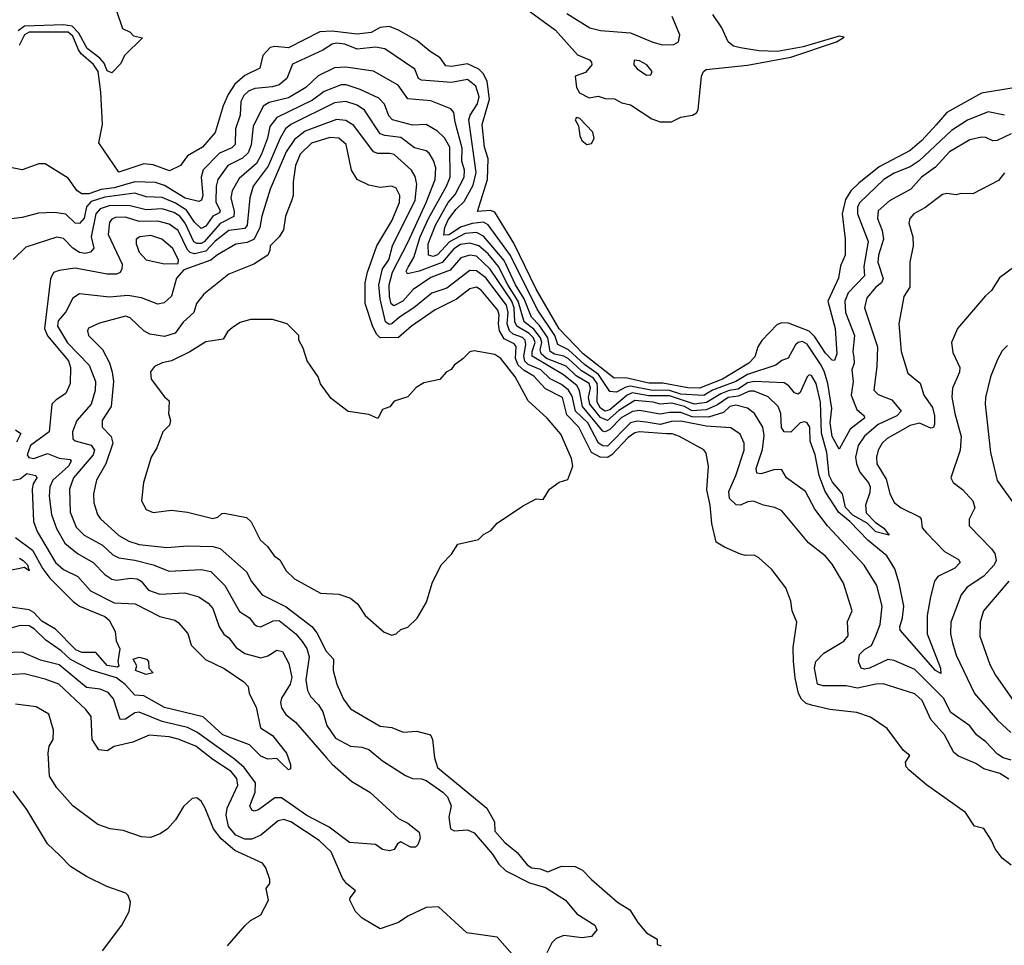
# Model space of a CAD drawing. Extents: x 1678431 to 1860718, y 384618 to 522882.
# Tile 44 of 256: x 1751564 to 1755855, y 422638 to 426671. Entities that reach past the tile are written whole.
import ezdxf

# ---------------------------------------------------------------- set-up
doc = ezdxf.new("R2010")
doc.units = 0

msp = doc.modelspace()

# ---------------------------------------------------------------- linework, layer by layer
at = {"layer": '0CON10XD'}
for points in [[(1751985, 426709.1), (1752011.9, 426631.9), (1752045, 426616.4), (1752060, 426600), (1752098.3, 426591.7), (1752020, 426515), (1752005, 426480), (1751965, 426440), (1751945, 426448.8), (1751932.1, 426482.1), (1751912.9, 426502.9), (1751858.4, 426545), (1751822, 426612), (1751792.8, 426642.8), (1751755, 426648.2), (1751585, 426642.7), (1751557.3, 426622.7)], [(1753775.8, 426715.8), (1753898.2, 426625), (1753995, 426517.2), (1754046.3, 426496.3), (1754056.1, 426486.1), (1754056.9, 426475), (1754029.1, 426440.9), (1753984, 426425), (1753990, 426375), (1754003, 426353), (1754045, 426331.2), (1754085, 426337.5), (1754115, 426327.5), (1754155.6, 426325.6), (1754188.2, 426308.2), (1754225, 426300), (1754319.1, 426239.1), (1754355, 426225.8), (1754404.3, 426225.7), (1754445, 426245.7), (1754495.6, 426254.4), (1754513.3, 426265), (1754521.2, 426278.8), (1754534.8, 426425), (1754543.6, 426445), (1754555, 426453.9), (1754735, 426472.5), (1754925, 426507.3), (1755123.8, 426575), (1755156.7, 426595), (1755135, 426599.1), (1754978, 426552), (1754867, 426533), (1754785.2, 426535.2), (1754705, 426548.9), (1754675, 426555.6), (1754650.8, 426575), (1754624.2, 426635), (1754585, 426694.3)], [(1753947.5, 426697.5), (1754048.4, 426635), (1754095, 426624), (1754225, 426613.2), (1754322.4, 426572.4), (1754365, 426560.9), (1754415, 426563.1), (1754434.7, 426575), (1754441.3, 426605), (1754407.6, 426685)], [(1755896.1, 426373.9), (1755755, 426351.3), (1755605, 426267.2), (1755557.4, 426212.6), (1755495, 426144.2), (1755445, 426100.5), (1755309.8, 426030.2), (1755221.1, 425958.9), (1755185.3, 425924.7), (1755162, 425888), (1755148.4, 425825), (1755161.3, 425715), (1755161.5, 425645), (1755141.5, 425598.5), (1755131.9, 425545), (1755086.1, 425445), (1755117.5, 425325), (1755124.8, 425215), (1755115, 425186), (1755105, 425186.9), (1755075, 425217.3), (1755029, 425289), (1755005, 425313.8), (1754915, 425348.9), (1754885, 425350), (1754865, 425343.5), (1754797.4, 425272.6), (1754780.9, 425245), (1754767.8, 425202.2), (1754741.5, 425175), (1754626, 425105), (1754526.2, 425065), (1754475, 425066.9), (1754366.8, 425086.8), (1754305, 425087.6), (1754205, 425110.6), (1754155, 425109.1), (1754018.7, 425215), (1753915, 425323.3), (1753815, 425496.1), (1753717.7, 425697.7), (1753635, 425832.4), (1753615, 425840.2), (1753559.2, 425835), (1753602.6, 425975), (1753605.8, 426065), (1753589.4, 426115), (1753579.4, 426215), (1753610.5, 426325), (1753601.5, 426401.5), (1753585.1, 426435.1), (1753565, 426455.7), (1753515, 426478.7), (1753445, 426467.3), (1753420.5, 426470.5), (1753396.6, 426505), (1753352.2, 426532.2), (1753295, 426580), (1753215.2, 426625.2), (1753175, 426641), (1753135, 426637.3), (1753095, 426615.2), (1753035, 426608.2), (1752925, 426620.7), (1752872.2, 426617.8), (1752735, 426547.7), (1752675, 426554.4), (1752655, 426549.7), (1752623.9, 426515), (1752610.6, 426459.4), (1752545, 426427.8), (1752500.6, 426389.4), (1752471.9, 426345), (1752449.8, 426295), (1752415, 426178.9), (1752360.4, 426115), (1752295, 426077.7), (1752264.2, 426035.8), (1752217.1, 426012.9), (1752145, 426039), (1752105, 426043), (1751996.2, 426006.2), (1751908, 426135), (1751924.6, 426215), (1751917.6, 426355), (1751905.2, 426445), (1751885, 426476.4), (1751831.5, 426521.5), (1751819.8, 426539.8), (1751795, 426598.6), (1751775, 426617.1), (1751605, 426616), (1751585, 426604.8), (1751560.9, 426559.1)], [(1755199.3, 425199.3), (1755199.8, 425175), (1755190.6, 425145), (1755196.2, 425095), (1755188.1, 425035), (1755211.8, 424971.8), (1755243.6, 424945), (1755245.3, 424935), (1755182.9, 424887.1), (1755135, 424798.9), (1755105.1, 424855.1), (1755095.6, 424915), (1755103.6, 424976.4), (1755085.3, 425085), (1755070.5, 425135), (1755057.2, 425165), (1754995, 425256.5), (1754975, 425269.4), (1754956.4, 425265), (1754945, 425254.2), (1754913.2, 425196.8), (1754885, 425185.4), (1754858.5, 425165), (1754735, 425124.5), (1754684.8, 425095), (1754583.5, 425056.5), (1754545, 425033.5), (1754445, 425039), (1754395, 425055.7), (1754315, 425056.2), (1754225, 425073.5), (1754205, 425070.2), (1754165, 425047.4), (1754135, 425050.6), (1754085.5, 425125.5), (1754025, 425169.2), (1753955, 425232.6), (1753909.3, 425255), (1753895.3, 425295), (1753819.1, 425409.1), (1753703.1, 425643.1), (1753605, 425777.7), (1753585, 425788.1), (1753535, 425782.7), (1753485, 425766.4), (1753435, 425733), (1753412.7, 425732.7), (1753416.4, 425765), (1753431.3, 425798.7), (1753465, 425844.4), (1753501.4, 425878.6), (1753539.5, 425950.5), (1753553.5, 426005), (1753521.2, 426235), (1753527.3, 426255), (1753559.5, 426305), (1753565.6, 426335), (1753551.4, 426381.4), (1753515, 426410), (1753445, 426397.6), (1753315, 426407.2), (1753301.1, 426415), (1753286, 426456), (1753155, 426544.7), (1753115, 426551.3), (1753035, 426542.6), (1752980.6, 426565), (1752945, 426569), (1752925, 426564.1), (1752885, 426537.9), (1752752.8, 426477.2), (1752728.4, 426415), (1752695, 426387.6), (1752665, 426378.5), (1752588.9, 426371.1), (1752560.8, 426359.2), (1752539.8, 426340.2), (1752527.5, 426315), (1752525.2, 426255), (1752504.1, 426195), (1752502.8, 426127.2), (1752487.7, 426112.3), (1752435, 426088.7), (1752363.5, 426016.5), (1752354.4, 425985), (1752361.9, 425905), (1752355.9, 425884.1), (1752345, 425878.8), (1752285, 425892.7), (1752195, 425948.5), (1752155, 425962), (1752065, 425964.6), (1751975, 425938.2), (1751918.3, 425931.7), (1751865, 425912.3), (1751835, 425911.9), (1751814.5, 425925), (1751775, 425981.1), (1751675, 426042.9), (1751647.7, 426042.3), (1751573.9, 426016.1), (1751455, 426039.4)], [(1755885, 426173.2), (1755824, 426144), (1755805, 426142.7), (1755775, 426157.3), (1755755, 426159.4), (1755705, 426147.1), (1755616.6, 426095), (1755555, 426028.1), (1755494, 425985), (1755447.6, 425932.4), (1755355, 425882.1), (1755305, 425837.8), (1755302.7, 425805), (1755322.3, 425752.3), (1755328.8, 425715), (1755306.3, 425645), (1755303.8, 425615), (1755326.2, 425543.8), (1755319.3, 425525), (1755294.7, 425505), (1755255, 425458.5), (1755244.8, 425415), (1755302, 425245), (1755299.9, 425160.1), (1755286, 425056), (1755305, 425037.3), (1755364, 425014), (1755405.4, 424965), (1755386.1, 424945), (1755305, 424907.3), (1755245, 424856.1), (1755217.2, 424815), (1755206.8, 424765), (1755210.2, 424735), (1755225, 424699.2), (1755262.9, 424652.9), (1755270.7, 424635), (1755268.6, 424611.3), (1755249.8, 424555), (1755252.6, 424522.6), (1755291.8, 424481.8), (1755329.1, 424455), (1755352.5, 424425), (1755295, 424439.5), (1755257.8, 424477.8), (1755195, 424512.6), (1755162.9, 424545), (1755149.3, 424605), (1755132.1, 424625), (1755105.5, 424655.5), (1755092.2, 424685), (1755081.6, 424785), (1755058.6, 424868.6), (1755053.1, 425005), (1755034.3, 425085), (1755015, 425120.5), (1755005, 425123.3), (1754995, 425114.5), (1754965, 425046.9), (1754955, 425039.2), (1754940, 425045), (1754916, 425076), (1754895, 425088.8), (1754765, 425094.7), (1754735, 425087.9), (1754695, 425061), (1754655, 425055.4), (1754618.9, 425041.1), (1754556.5, 425003.5), (1754505, 424995.9), (1754395, 425031.4), (1754305, 425031.9), (1754233.1, 425045), (1754210.8, 425035), (1754135, 424971.1), (1754115, 424964.7), (1754095, 424978.3), (1754080.5, 425005), (1754081.8, 425068.2), (1754079.7, 425085), (1754065, 425108.6), (1754011.6, 425141.6), (1753955, 425193.9), (1753935, 425205.3), (1753895, 425213.1), (1753875.6, 425225.6), (1753865.4, 425285), (1753828.8, 425338.8), (1753793.8, 425375), (1753762.2, 425455), (1753724.9, 425515), (1753675, 425621.2), (1753585, 425728.1), (1753554.4, 425744.4), (1753505, 425739.9), (1753437.4, 425702.6), (1753385, 425646.6), (1753365, 425638.9), (1753344.8, 425645), (1753343.2, 425695), (1753375.4, 425775), (1753430.7, 425875), (1753461, 425909), (1753500.7, 425985), (1753501.8, 426015), (1753490.9, 426055), (1753491.8, 426111.8), (1753461.1, 426225), (1753455.9, 426265.9), (1753442.2, 426282.2), (1753355, 426318.1), (1753255, 426325.9), (1753213.8, 426385), (1753105, 426446.9), (1752985, 426464.8), (1752935, 426460.8), (1752864.2, 426425.8), (1752810.9, 426375), (1752735, 426330.3), (1752650.4, 426309.6), (1752625, 426294.6), (1752580.7, 426205), (1752572.3, 426125), (1752559.3, 426090.7), (1752535, 426066.9), (1752470.5, 426035), (1752427.1, 425975), (1752419.7, 425945), (1752418, 425878), (1752437.5, 425837.5)], [(1754295, 426428.9), (1754315, 426430.8), (1754319.4, 426445), (1754296.9, 426475), (1754265, 426491.8), (1754241.2, 426495), (1754240.9, 426475), (1754255, 426457.5), (1754295, 426428.9)], [(1755856, 426004), (1755829.1, 425970.9), (1755717.8, 425912.2), (1755667, 425913), (1755645, 425907.5), (1755605, 425914), (1755585, 425909.2), (1755508.4, 425851.6), (1755460.8, 425825), (1755442.9, 425805), (1755438.8, 425785), (1755455.8, 425725), (1755457.5, 425685), (1755442.9, 425615), (1755443.5, 425505), (1755416.7, 425465), (1755395.6, 425345), (1755405.3, 425225), (1755435, 425130.8), (1755487.7, 425087.7), (1755503.4, 425035), (1755541.2, 424981.2), (1755551.2, 424945), (1755551.3, 424908.7), (1755546, 424894), (1755535, 424891.4), (1755485, 424912.9), (1755445, 424902), (1755345, 424845.8), (1755322.5, 424825), (1755305.2, 424794.8), (1755297.5, 424765), (1755299.8, 424735), (1755339.4, 424669.4), (1755355.7, 424605.7), (1755375, 424566.7), (1755405, 424543.8), (1755485.5, 424505), (1755492.1, 424495), (1755497.2, 424457.2), (1755515, 424434.3), (1755593.8, 424353.8), (1755655, 424319.4), (1755662.9, 424305), (1755638.7, 424281.3), (1755565, 424244.7), (1755551.1, 424225), (1755533.2, 424156.8), (1755519.2, 424075), (1755518.4, 423995), (1755576.7, 423845), (1755578.5, 423821.5), (1755555, 423835.4), (1755401.2, 424011.2), (1755399.2, 424025), (1755411.6, 424065), (1755416.9, 424115), (1755396.3, 424215), (1755378.3, 424278.3), (1755342.5, 424335), (1755261.6, 424401.6), (1755181.5, 424485), (1755133.8, 424523.8), (1755074.2, 424615), (1755047.3, 424685), (1755031, 424775), (1755008, 424835), (1755006.6, 424895), (1754995, 424914.2), (1754985, 424919), (1754965, 424913.9), (1754925, 424874.1), (1754895, 424875.5), (1754884.1, 424894.1), (1754880.8, 424955), (1754869.6, 424985), (1754825, 425026.9), (1754765, 425052.4), (1754745, 425052.2), (1754695, 425029.8), (1754652, 425025), (1754605, 424992.5), (1754555, 424971.5), (1754495, 424967.1), (1754461.2, 424985), (1754405, 424999.6), (1754355, 424995.1), (1754324, 425004), (1754245, 425011.9), (1754175, 424967.8), (1754125, 424924), (1754095, 424937.5), (1754048.9, 424995), (1754043.3, 425025), (1754051.4, 425065), (1754045, 425085.1), (1753988.5, 425118.5), (1753945, 425161.2), (1753859.3, 425195), (1753835.9, 425215), (1753832.7, 425232.7), (1753839.9, 425265), (1753834.1, 425285), (1753805, 425322.4), (1753762.5, 425355), (1753736.1, 425445), (1753690.5, 425515), (1753649.7, 425595), (1753605, 425650.4), (1753565, 425685.4), (1753525, 425697), (1753485, 425691), (1753455, 425672.2), (1753405, 425612.9), (1753304.6, 425575), (1753253.3, 425563.3), (1753248.3, 425575), (1753257, 425593), (1753281.2, 425635), (1753308.9, 425725), (1753344.9, 425805.1), (1753424, 425945), (1753440.1, 425985), (1753438.6, 426115), (1753415, 426155.9), (1753385, 426184.7), (1753335, 426214), (1753275, 426211.4), (1753188.9, 426235), (1753172.4, 426252.4), (1753153.4, 426303.4), (1753129.2, 426329.2), (1753047.5, 426367.5), (1752986.5, 426386.6), (1752965, 426387), (1752891.3, 426358.7), (1752839.3, 426320.7), (1752684.7, 426245.3), (1752654.1, 426205), (1752643.6, 426155), (1752617.6, 426085)], [(1755885.4, 423444.6), (1755850.5, 423455), (1755825, 423470.9), (1755773.7, 423523.7), (1755734.1, 423554.1), (1755703.9, 423593.9), (1755622, 423652), (1755590, 423715), (1755465, 423839.3), (1755375, 423878.2), (1755346.7, 423883.3), (1755267.8, 423845), (1755245, 423840.7), (1755231.1, 423845), (1755219.1, 423875), (1755223.5, 423905), (1755245, 423926.8), (1755276.5, 423943.5), (1755295, 423985.5), (1755313.2, 424035), (1755322.9, 424115), (1755298.8, 424205), (1755244.1, 424294.1), (1755084, 424465), (1755028.6, 424538.6), (1754988.9, 424615), (1754905.6, 424675), (1754885, 424709.2), (1754855, 424710.4), (1754795, 424691.8), (1754775.6, 424695.6), (1754773.9, 424715), (1754801.3, 424798.7), (1754808.7, 424858.7), (1754801.9, 424895), (1754766.7, 424955), (1754735, 424977.9), (1754685, 424991.1), (1754658.8, 424985), (1754630.8, 424959.2), (1754565, 424938.9), (1754495, 424940.7), (1754445, 424959.1), (1754395, 424958.9), (1754355, 424951.7), (1754265, 424967.7), (1754235, 424963), (1754185, 424935.6), (1754135, 424884.6), (1754115, 424875.4), (1754105, 424877.6), (1754016.5, 424985), (1754004, 425054), (1753993.1, 425075), (1753933.1, 425123.1), (1753797.7, 425205), (1753797.4, 425225), (1753809.8, 425265), (1753803.6, 425285), (1753784.2, 425304.2), (1753730.4, 425335), (1753721.8, 425355), (1753719.1, 425415), (1753707.9, 425445), (1753614.5, 425584.5), (1753555, 425639.9), (1753525, 425644.3), (1753486.9, 425633.1), (1753440, 425580), (1753355, 425548.1), (1753279, 425495), (1753234, 425445), (1753193.8, 425423.8), (1753182.9, 425432.9), (1753175.5, 425465), (1753174.4, 425515), (1753188.9, 425571.1), (1753257, 425703), (1753335.6, 425875), (1753373.7, 425975), (1753377.2, 426025), (1753367.4, 426057.4), (1753348.8, 426088.8), (1753335, 426099.1), (1753285, 426112.9), (1753225, 426158.1), (1753155, 426166.2), (1753135, 426173.9), (1753067.1, 426277.1), (1753035, 426298.8), (1752985, 426315.2), (1752935, 426308.3), (1752745.3, 426215), (1752721.9, 426195), (1752699, 426155), (1752646.9, 426033), (1752581.7, 425945), (1752566.3, 425895), (1752554.5, 425775), (1752545, 425761.3), (1752475, 425752.2), (1752415, 425706.1), (1752375, 425661.8), (1752325, 425650.6), (1752306.2, 425656.2), (1752295, 425668.1), (1752255, 425751.9), (1752215, 425780.2), (1752165, 425793.2), (1752085, 425791.2), (1752025, 425810.9), (1751981.1, 425808.9), (1751965, 425802.4), (1751955, 425788.9), (1751949.6, 425735), (1752010, 425605), (1752009.5, 425585), (1752000.9, 425569.1), (1751985, 425561.8), (1751945, 425562.7), (1751805, 425588.4), (1751735, 425577.5), (1751711.2, 425568.8), (1751698.2, 425541.8), (1751672.4, 425325), (1751684.1, 425294.1), (1751775.7, 425185), (1751784.7, 425155), (1751783.8, 425085), (1751765, 425042.5), (1751721.9, 425015), (1751704.3, 424995), (1751691.6, 424875), (1751610.3, 424815), (1751596.4, 424775), (1751603.8, 424763.8), (1751625, 424759.4), (1751685, 424780.7), (1751735, 424761), (1751782.9, 424755), (1751787.9, 424747.9), (1751775.9, 424725), (1751707.9, 424665), (1751695.2, 424635), (1751692.1, 424595), (1751702, 424515), (1751724.4, 424454.4), (1751760.1, 424390.1), (1751815.1, 424345.1), (1751884, 424305), (1751935, 424253.1), (1751965, 424233.5), (1751985, 424229), (1752045, 424237.6), (1752075, 424234.2), (1752092.9, 424225), (1752125, 424185.8), (1752175, 424167), (1752283.6, 424173.7), (1752345, 424156.2), (1752385, 424128.2), (1752406, 424105), (1752433.6, 424025), (1752453.9, 423993.9), (1752475, 423977.1), (1752506.7, 423935), (1752545, 423908.6), (1752615, 423890.3), (1752645, 423899.7), (1752685, 423923.4), (1752708.3, 423918.3), (1752737.3, 423865), (1752749.2, 423805), (1752742.7, 423775), (1752704.1, 423715), (1752700.3, 423695), (1752705, 423672.9), (1752724, 423644), (1752765, 423610.4), (1752901.1, 423455), (1752925, 423426.3), (1753010.9, 423350.9), (1753089.5, 423305), (1753215, 423190), (1753255, 423170), (1753305, 423131.2), (1753309.5, 423105), (1753298.5, 423075), (1753288, 423065), (1753267.5, 423065), (1753225, 423088.6), (1753209.7, 423080.3), (1753196.2, 423055), (1753175, 423049.5), (1753145.5, 423055.5), (1753115, 423077.5), (1753001.1, 423085), (1752912.9, 423152.9), (1752815, 423203.6), (1752705, 423280.6), (1752675, 423280), (1752605, 423228.2), (1752585, 423222.5), (1752575, 423226.5), (1752566.7, 423245), (1752589.7, 423305), (1752590.8, 423345), (1752542, 423412), (1752499.1, 423449.1), (1752335, 423566.2), (1752295, 423586.3), (1752185, 423612.6), (1752085, 423653.8), (1752065, 423650.8), (1752025, 423623.3), (1752001.7, 423621.7), (1751972.2, 423712.2), (1751948.8, 423738.8), (1751915, 423753.5), (1751855, 423761.3), (1751735, 423860.4), (1751655, 423880.6), (1751575, 423915.3), (1751495, 423912.6)], [(1755855, 426254.3), (1755785, 426269.5), (1755695, 426233.1), (1755625, 426187.7), (1755484.1, 426055.9), (1755445, 426030.5), (1755375, 426002.6), (1755330.5, 425975), (1755225.1, 425874.9), (1755215.2, 425855), (1755214.5, 425825), (1755260.9, 425705), (1755242, 425595), (1755245.2, 425555), (1755175, 425481.3), (1755159.6, 425445), (1755163, 425395), (1755202.1, 425295), (1755195.3, 425225), (1755199.3, 425199.3)], [(1755875, 423361.8), (1755835, 423386.3), (1755766.3, 423406.3), (1755730.4, 423430.4), (1755655, 423462.5), (1755635, 423478.5), (1755593.9, 423555), (1755535, 423620.9), (1755496.3, 423705), (1755465, 423732.8), (1755326.4, 423776.3), (1755295, 423776.1), (1755215, 423758.5), (1755165, 423769), (1755065, 423768.4), (1755040, 423775), (1755028.3, 423845), (1755033.3, 423875), (1755069, 423911), (1755155, 423963.2), (1755173.9, 423986.1), (1755172, 424048), (1755191.4, 424095), (1755154.6, 424215), (1755105, 424298.5), (1755075, 424333.2), (1755001.1, 424391.1), (1754885, 424530.4), (1754855, 424545.4), (1754805, 424555.4), (1754762.3, 424572.3), (1754735, 424570), (1754705, 424555.9), (1754686.9, 424556.9), (1754657.5, 424585), (1754654.1, 424615), (1754684.6, 424685), (1754720.5, 424795), (1754720.9, 424825), (1754703.2, 424865), (1754662.3, 424892.3), (1754555, 424899.9), (1754445, 424921.6), (1754405, 424920.8), (1754355, 424906.7), (1754293.4, 424916.6), (1754255, 424921), (1754225, 424913.8), (1754125, 424813.3), (1754105, 424813.4), (1754086.1, 424825), (1754039.7, 424915), (1753985.4, 424965.4), (1753971.1, 425031.1), (1753956.1, 425056.1), (1753925, 425081.1), (1753875.9, 425105.9), (1753835, 425145.5), (1753779.2, 425169.2), (1753765, 425182.3), (1753760.1, 425205), (1753770, 425255), (1753766.1, 425275), (1753755, 425286.6), (1753715, 425300.8), (1753698.1, 425315), (1753687.6, 425345), (1753692.7, 425395), (1753685, 425426.7), (1753595, 425546.1), (1753555, 425576.5), (1753525, 425577.8), (1753425, 425500.8), (1753360.3, 425479.7), (1753281.3, 425415), (1753218.3, 425375), (1753185, 425345.2), (1753173.2, 425343.2), (1753157.7, 425355), (1753134.1, 425455), (1753129.5, 425515), (1753145.4, 425585), (1753172.7, 425625), (1753188.8, 425685), (1753286.8, 425885), (1753294.4, 425955), (1753287.8, 425987.8), (1753270.7, 426015), (1753195, 426082.9), (1753175, 426088.4), (1753125, 426087.4), (1753105, 426095.8), (1753020.4, 426210.4), (1752985, 426231.6), (1752945, 426235.9), (1752807.3, 426185), (1752760.7, 426149.3), (1752725.5, 426095), (1752655, 425932.5), (1752619, 425815), (1752610.9, 425765), (1752585.6, 425715), (1752555, 425700.1), (1752505, 425692.8), (1752425, 425646.9), (1752396.2, 425623.8), (1752279.1, 425580.9), (1752246.9, 425545), (1752225, 425466.7), (1752192.6, 425437.4), (1752165, 425431.1), (1752095, 425458.5), (1752035, 425469.7), (1751955, 425461.3), (1751825, 425475.9), (1751795, 425457.5), (1751765, 425398.5), (1751731.9, 425358.1), (1751728.1, 425335), (1751772.6, 425262.6), (1751866.4, 425165), (1751893.9, 425093.9), (1751893.1, 425055), (1751875.7, 424995), (1751812.9, 424925), (1751793.2, 424875), (1751795.3, 424845.3), (1751805, 424835.4), (1751875, 424817.1), (1751889.9, 424795), (1751884.1, 424775), (1751798.4, 424675), (1751780.5, 424625), (1751784.2, 424525), (1751809.7, 424459.7), (1751844.5, 424425), (1751925, 424380.8), (1751969.4, 424339.4), (1751995, 424325.7), (1752065, 424315.6), (1752145.2, 424295.2), (1752215, 424268.2), (1752355, 424275.9), (1752396.4, 424266.4), (1752457.2, 424205), (1752521.8, 424091.8), (1752564.8, 424064.8), (1752585, 424037.5), (1752595, 424029.1), (1752615, 424025.4), (1752668.7, 424051.3), (1752695, 424052.4), (1752767.3, 423995), (1752795, 423962), (1752815, 423930.4), (1752825.3, 423895), (1752810.1, 423795), (1752818.5, 423748.5), (1752831.5, 423721.5), (1752866.6, 423685), (1752885, 423655.5), (1752902.5, 423595), (1752940.3, 423540.3), (1753005, 423505.6), (1753055, 423500.3), (1753085, 423490.6), (1753145, 423441.2), (1753245, 423376.9), (1753275, 423364.5), (1753315, 423363.5), (1753335, 423356.3), (1753407.2, 423305), (1753428.4, 423285), (1753444.6, 423245), (1753433.5, 423196.5), (1753441.9, 423145), (1753457.1, 423137.1), (1753515, 423141.2), (1753545, 423128.1), (1753624.2, 423035), (1753651.5, 422991.5), (1753682.1, 422962.1), (1753785, 422909.8), (1753855, 422889.8), (1753942.9, 422835), (1753992.2, 422775), (1754070, 422725), (1754079.2, 422705), (1754055, 422675.6), (1754015, 422670.2), (1753935, 422680), (1753902, 422668), (1753882.3, 422647.7), (1753861.4, 422605)], [(1754035, 426127.1), (1754055, 426130.9), (1754067.4, 426152.6), (1754061.5, 426181.5), (1754005, 426240), (1753990, 426245), (1753984.2, 426235), (1753998.8, 426208.8), (1754004.6, 426165), (1754013.6, 426145), (1754035, 426127.1)], [(1755885, 422986.7), (1755845, 423016.7), (1755815, 423057.5), (1755798.8, 423095), (1755765, 423146.7), (1755725, 423157.5), (1755685, 423216.7), (1755515, 423336.7), (1755440.5, 423400.5), (1755426.7, 423415), (1755423.8, 423435), (1755442.5, 423465), (1755416.1, 423486.1), (1755345, 423582), (1755271.1, 423631.1), (1755212.1, 423652.1), (1755094.6, 423664.6), (1755015, 423683.8), (1754992, 423692), (1754970.9, 423710.9), (1754958.4, 423735), (1754942.9, 423802.9), (1754935.5, 423875), (1754934.3, 423935), (1754950, 424045), (1754930.8, 424095), (1754925, 424137.5), (1754902, 424195), (1754842, 424275), (1754785, 424326), (1754765, 424338), (1754726.4, 424336.4), (1754705, 424342.5), (1754635, 424372.5), (1754599.2, 424395), (1754580.4, 424475), (1754573.2, 424555), (1754558.1, 424621.9), (1754565.8, 424725), (1754555, 424782.5), (1754545, 424796), (1754439.2, 424855), (1754406.8, 424866.8), (1754383.1, 424866.9), (1754265.5, 424874.5), (1754245, 424870.3), (1754215, 424849.8), (1754145, 424774.6), (1754125, 424763.4), (1754094.2, 424764.2), (1754056.1, 424785), (1754001.2, 424895), (1753948.6, 424948.6), (1753928.7, 425025), (1753855, 425062.8), (1753805, 425117.6), (1753761.7, 425141.7), (1753735.6, 425165.6), (1753724.9, 425195), (1753727.4, 425247.4), (1753718.1, 425258.1), (1753675, 425280.4), (1753654.9, 425314.9), (1753649.9, 425345), (1753652.9, 425385), (1753646.8, 425405), (1753575, 425491.8), (1753555, 425505.3), (1753525, 425498.4), (1753467.3, 425452.7), (1753375, 425407.4), (1753271.8, 425335), (1753215, 425285.7), (1753134.5, 425284.5), (1753119.5, 425299.5), (1753102.7, 425332.7), (1753068.8, 425435), (1753069.8, 425525), (1753079.7, 425570.3), (1753119.8, 425685), (1753185.8, 425795), (1753219.6, 425875), (1753220.3, 425905), (1753205, 425936.4), (1753185, 425946.2), (1753135, 425940), (1753085, 425949.5), (1753034.4, 425975), (1753010.4, 426015), (1752987, 426127), (1752955, 426154.3), (1752915, 426157.9), (1752835, 426133.2), (1752786.7, 426085), (1752765.7, 426035), (1752756.1, 425965), (1752755.5, 425905), (1752747.8, 425882.2), (1752722.7, 425815), (1752713.8, 425755), (1752694.7, 425725.3), (1752655.5, 425685), (1752654.5, 425665), (1752644.4, 425645), (1752584.3, 425605), (1752475, 425561.6), (1752366.1, 425475), (1752333.5, 425435), (1752323.3, 425395), (1752276.8, 425353.2), (1752241.1, 425305), (1752195, 425289.8), (1752130.4, 425300.4), (1752104.6, 425315), (1752045, 425371.8), (1752025, 425378.4), (1751911.2, 425348.8), (1751863.5, 425326.5), (1751859.4, 425315), (1751863.5, 425295), (1751925, 425233.8), (1751955.4, 425175.4), (1751967.3, 425135), (1751972.2, 425095), (1751961.9, 424985), (1751935, 424942.7), (1751923.3, 424925), (1751922.5, 424895), (1751961.8, 424855), (1751969.3, 424825), (1751939.1, 424735), (1751897.8, 424665), (1751885.3, 424605), (1751886.5, 424565), (1751902.7, 424515), (1751915, 424497.9), (1751995, 424423.6), (1752039, 424399), (1752085, 424384), (1752205, 424370.5), (1752295, 424377.9), (1752405, 424374.8), (1752436.7, 424366.7), (1752551.5, 424265), (1752573.3, 424223.3), (1752620.5, 424165), (1752725, 424112), (1752836.5, 424026.5), (1752858.9, 423998.9), (1752900, 423920), (1752931.5, 423885), (1752929.4, 423835), (1752945.3, 423775), (1752975, 423710.5), (1753005, 423667.7), (1753135, 423592), (1753186.1, 423586.1), (1753235, 423566.2), (1753295, 423570.8), (1753353.8, 423555), (1753362.2, 423535), (1753371.2, 423455), (1753385, 423412.5), (1753598.9, 423235), (1753632.5, 423175), (1753634.5, 423135), (1753677.9, 423085), (1753731.6, 423041.6), (1753775, 422988.9), (1753795, 422975.8), (1753831.5, 422971.5), (1753865, 422958.2), (1753925, 422982.5), (1753985, 422980.8), (1754016.9, 422965), (1754055, 422924.4), (1754169.2, 422825), (1754222.2, 422792.2), (1754257, 422737), (1754295, 422692), (1754341.2, 422665), (1754341.2, 422641.2), (1754360, 422635)], [(1752617.6, 426085), (1752595, 426044.5), (1752520.3, 425979.7), (1752489.5, 425925), (1752484.2, 425895), (1752498.7, 425835), (1752496.2, 425813.8), (1752437.5, 425782.5), (1752367.4, 425702.6), (1752355, 425695.4), (1752335, 425695.6), (1752323.3, 425703.3), (1752284.9, 425785), (1752261.4, 425815), (1752235, 425831.4), (1752185, 425846.1), (1752115, 425842), (1752045, 425859.9), (1751958.4, 425861.6), (1751915, 425847.4), (1751896, 425825), (1751875.4, 425725), (1751886.5, 425675), (1751872.2, 425657.8), (1751848.4, 425651.6), (1751825, 425656.6), (1751794.9, 425674.9), (1751755, 425718.2), (1751725, 425724), (1751589.7, 425680.3), (1751535, 425625.8)], [(1752437.5, 425837.5), (1752435, 425829.1), (1752405.6, 425814.4), (1752375, 425770.6), (1752355, 425760.4), (1752325, 425788.6), (1752290.4, 425840.4), (1752242, 425872), (1752185, 425895.7), (1752115, 425899.3), (1752065, 425914.9), (1751935, 425898.2), (1751875, 425878.6), (1751854.9, 425855.1), (1751845, 425805.5), (1751825, 425783.1), (1751805, 425783.9), (1751765, 425824.2), (1751715, 425831.3), (1751645, 425827.5), (1751575, 425809.3), (1751505, 425800.6)], [(1752195, 425607.2), (1752255, 425608.8), (1752255.4, 425625), (1752229.2, 425675), (1752182.7, 425715), (1752135, 425731.2), (1752086.7, 425725), (1752071.5, 425715), (1752071.1, 425695), (1752085, 425658.1), (1752115, 425624.3), (1752195, 425607.2)], [(1755900.6, 425595), (1755834, 425546), (1755798.5, 425491.5), (1755772.7, 425467.3), (1755651.4, 425325), (1755624.4, 425265), (1755630.7, 425220.7), (1755661.5, 425155), (1755659.1, 425135), (1755629.7, 425065), (1755626.5, 425026.5), (1755638.7, 424955), (1755667.5, 424855), (1755663.1, 424795), (1755621.4, 424675), (1755632, 424655), (1755673.1, 424623.1), (1755718.2, 424575), (1755726.5, 424543.5), (1755701.4, 424495), (1755701.4, 424465), (1755799.6, 424365), (1755813.9, 424345), (1755819.6, 424315), (1755810.4, 424295), (1755765, 424245.9), (1755692.5, 424197.5), (1755667.1, 424165), (1755621.3, 424045), (1755620, 423995), (1755628.7, 423955), (1755645, 423901.9), (1755724.7, 423735), (1755825, 423618.5), (1755883.1, 423565)], [(1753185, 423989.2), (1753205, 423994.2), (1753225, 424013.8), (1753255.6, 424024.4), (1753296.6, 424063.4), (1753336.6, 424133.4), (1753361.2, 424215), (1753400, 424295), (1753445, 424342.5), (1753472.5, 424385), (1753563.6, 424406.4), (1753585, 424427.5), (1753617.5, 424445), (1753645, 424476.7), (1753755, 424551.2), (1753815, 424582.5), (1753845, 424580), (1753872.5, 424625), (1753915, 424656.2), (1753953, 424667), (1753973.8, 424725), (1753968.8, 424758.8), (1753921.4, 424865), (1753862.9, 424935), (1753780.1, 425010.1), (1753722.5, 425115), (1753660, 425195), (1753635, 425211.4), (1753545, 425228), (1753525, 425223.3), (1753495, 425193.8), (1753456.7, 425165), (1753443.9, 425146.1), (1753422.5, 425135), (1753395, 425103.3), (1753325, 425088.8), (1753292.2, 425067.8), (1753255, 425028), (1753195, 425008.8), (1753176.7, 424983.3), (1753145, 424972.5), (1753125, 424933.3), (1753085, 424951.2), (1752995, 424963.8), (1752920.5, 425020.5), (1752874.3, 425084.3), (1752864.1, 425114.1), (1752816.2, 425185), (1752799.5, 425239.5), (1752780, 425275), (1752780, 425295), (1752730, 425345), (1752665, 425364), (1752570, 425365), (1752525, 425352), (1752490.9, 425329.1), (1752469.7, 425310.3), (1752450.8, 425279.2), (1752375, 425267.8), (1752305, 425223.3), (1752225, 425184.2), (1752184.3, 425175.7), (1752150.7, 425159.3), (1752133, 425137), (1752136.2, 425105), (1752195, 425027.5), (1752215, 425010), (1752213.8, 424975), (1752212, 424955), (1752221.2, 424925), (1752216.2, 424903.8), (1752187.5, 424875), (1752161.2, 424805), (1752136.7, 424765), (1752103.8, 424655), (1752094, 424575), (1752115, 424536.2), (1752145, 424522.9), (1752225, 424533.1), (1752295, 424525.5), (1752405, 424497.8), (1752427.2, 424502.8), (1752445, 424518.8), (1752455, 424520), (1752551.7, 424501.7), (1752572.7, 424482.7), (1752611.2, 424405), (1752643.8, 424375), (1752672, 424335), (1752697, 424317), (1752725, 424268.8), (1752761.2, 424235), (1752875, 424172), (1752955, 424168), (1753005, 424150), (1753036, 424125), (1753070, 424075), (1753152.1, 424002.1), (1753185, 423989.2)], [(1755869.2, 425250.8), (1755845, 425228), (1755825, 425190), (1755794.6, 425115), (1755772.5, 425025), (1755771.5, 424995), (1755795.2, 424785), (1755823.3, 424663.3), (1755908.2, 424545)], [(1751545, 424883.6), (1751568, 424868), (1751549.7, 424830.3)], [(1751534.4, 424664.4), (1751565, 424670.5), (1751595, 424693.1), (1751634.6, 424684.6), (1751638.5, 424675), (1751622, 424648), (1751618.1, 424625), (1751624.4, 424485), (1751640.5, 424440.5), (1751719.4, 424305), (1751755, 424275.2), (1751816.8, 424245), (1751872.2, 424182.2), (1751975, 424130.6), (1752067.5, 424125), (1752175, 424071.1), (1752239.2, 424055), (1752255, 424044.4), (1752295.9, 423995.9), (1752311.4, 423945), (1752373.4, 423883.4), (1752455, 423843.3), (1752540.9, 423785), (1752558.8, 423765), (1752564.4, 423735), (1752594.6, 423674.6), (1752612.7, 423585), (1752665, 423551.9), (1752725.9, 423475), (1752743.5, 423425), (1752743.9, 423406.1), (1752735, 423402), (1752708, 423428), (1752685, 423451.1), (1752645, 423448.2), (1752615, 423461.1), (1752565, 423511.8), (1752448.9, 423555), (1752363.7, 423633.7), (1752195, 423674.4), (1752105, 423724), (1752065, 423728.2), (1752023.6, 423773.6), (1751985, 423802.6), (1751875, 423836.1), (1751785, 423882.4), (1751745, 423921), (1751677, 423967), (1751628.8, 424015), (1751605, 424029.1), (1751565, 424030.7), (1751515, 424016.2)], [(1751545.4, 424415), (1751619.2, 424359.2), (1751665, 424278.1), (1751695, 424237.9), (1751796.1, 424136.1), (1751823.8, 424115), (1751935, 424071), (1751954.1, 424055), (1751980.3, 424005), (1751984.7, 423965), (1751999.9, 423929.9), (1751991.6, 423875), (1751995.5, 423854.5), (1751989.7, 423850.3), (1751945, 423857.5), (1751895, 423914.2), (1751835, 423913.2), (1751808.4, 423925), (1751720.3, 424015), (1751659.7, 424049.7), (1751625, 424087.3), (1751605, 424099.1), (1751525, 424110.7)], [(1751562.9, 424325), (1751578.5, 424315), (1751597.8, 424295), (1751605, 424270), (1751583.9, 424283.9), (1751515, 424270)], [(1755875.2, 424224.8), (1755764.2, 424095), (1755749.4, 424045), (1755748.2, 423985), (1755791.6, 423861.6), (1755816.2, 423815), (1755920.9, 423665)], [(1752115, 423817.5), (1752068.9, 423835), (1752074.5, 423855), (1752058.8, 423885), (1752085, 423893.8), (1752116.1, 423885), (1752124.6, 423875), (1752126.9, 423845), (1752145, 423824.4), (1752115, 423817.5)], [(1753733.3, 422573.3), (1753645, 422672.7), (1753512.7, 422692.7), (1753388.8, 422805), (1753335, 422802.9), (1753254.7, 422765.3), (1753215, 422737.1), (1753135, 422710), (1753055.7, 422755.7), (1753027.5, 422785), (1753003.1, 422835), (1753004.3, 422845), (1753027.5, 422875), (1752987.4, 422907.4), (1752970.4, 422930.4), (1752921.1, 423045), (1752869.1, 423095), (1752745, 423176.2), (1752715, 423185.3), (1752690.3, 423179.7), (1752615, 423117.2), (1752575, 423100), (1752545, 423100), (1752505, 423118.1), (1752473.8, 423155), (1752463.9, 423205), (1752468.3, 423235), (1752514.2, 423335), (1752509.6, 423365), (1752485, 423395.2), (1752405, 423446.7), (1752330.8, 423505), (1752254.1, 423535.9), (1752215, 423545.5), (1752127.3, 423552.7), (1752057.1, 423522.9), (1751975, 423503.5), (1751945, 423485.5), (1751908.9, 423488.9), (1751879.6, 423535), (1751874.6, 423635), (1751852.5, 423665), (1751733.6, 423775), (1751675, 423797.6), (1751585, 423821.2), (1751448.5, 423811.5)], [(1752468.8, 422635), (1752545, 422722.5), (1752570, 422745), (1752615, 422770), (1752647.5, 422835), (1752637.5, 422885), (1752653.3, 422906.7), (1752653.8, 422925), (1752636.2, 422975), (1752621.2, 422995), (1752501.1, 423051.1), (1752441.3, 423101.3), (1752408.1, 423145), (1752371.9, 423235), (1752355, 423266.2), (1752335, 423280), (1752315, 423277.5), (1752277, 423243), (1752242.5, 423185), (1752207.5, 423145), (1752176.1, 423123.9), (1752133, 423107), (1752095, 423110), (1752015, 423138.6), (1751957.5, 423145), (1751903.6, 423163.6), (1751795, 423246), (1751725, 423324.2), (1751692.9, 423375), (1751687.8, 423475), (1751692.2, 423505), (1751710, 423535), (1751710.9, 423575), (1751690, 423645), (1751635, 423676.1), (1751545, 423688.8)], [(1751925, 422613.3), (1752008.8, 422725), (1752041.2, 422785), (1752046.1, 422826.1), (1752036.7, 422855), (1752026.7, 422865), (1751944, 422894), (1751855, 422937.5), (1751785, 422981.5), (1751738.4, 423028.4), (1751685, 423080), (1751595, 423230), (1751535, 423308.8)]]:
    msp.add_lwpolyline(points, dxfattribs=at)

doc.saveas('drawing.dxf')
